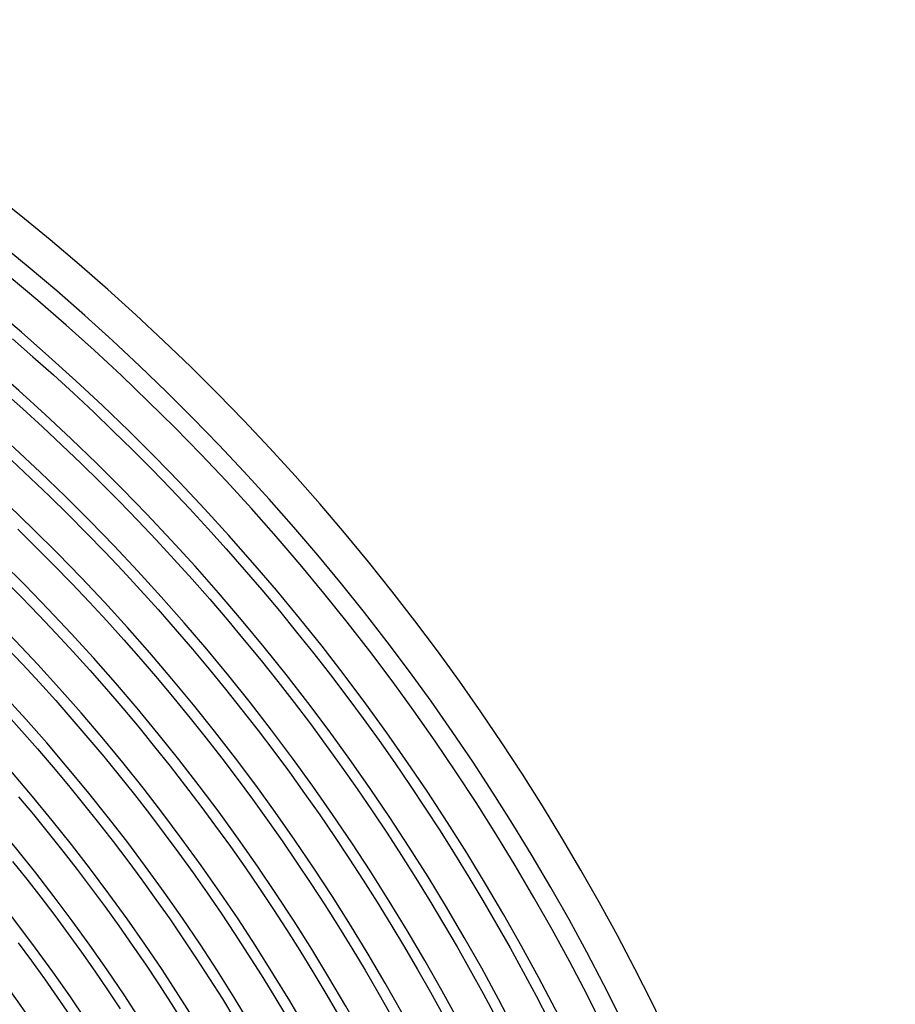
# Model space of a CAD drawing. Header units: millimetres. Extents: x -310 to 310, y -273 to 273.
# Tile 84 of 84: x 169 to 270, y 120 to 233. Entities that reach past the tile are written whole.
import ezdxf

# ---------------------------------------------------------------- set-up
doc = ezdxf.new("R2010")
doc.units = ezdxf.units.MM
doc.layers.add('THICK', color=7, linetype='Continuous')

msp = doc.modelspace()

# ---------------------------------------------------------------- linework, layer by layer
at = {"layer": 'THICK'}
for p, q in [((168.42, 196.11), (170.78, 194.05)), ((170.78, 194.05), (173.13, 191.96)), ((173.13, 191.96), (175.44, 189.85)), ((167.32, 190.11), (169.61, 188.06)), ((175.44, 189.85), (177.73, 187.71)), ((169.61, 188.06), (171.88, 185.99)), ((177.73, 187.71), (179.99, 185.54)), ((171.88, 185.99), (174.12, 183.89)), ((179.99, 185.54), (182.23, 183.34)), ((174.12, 183.89), (176.34, 181.77)), ((182.23, 183.34), (184.44, 181.12)), ((168.31, 182.14), (170.51, 180.08)), ((176.34, 181.77), (178.53, 179.62)), ((170.51, 180.08), (172.68, 178)), ((184.44, 181.12), (186.63, 178.87)), ((178.53, 179.62), (180.7, 177.44)), ((172.68, 178), (174.83, 175.89)), ((186.63, 178.87), (188.78, 176.59)), ((180.7, 177.44), (182.84, 175.23)), ((174.83, 175.89), (176.95, 173.76)), ((188.78, 176.59), (190.91, 174.29)), ((182.84, 175.23), (184.95, 173)), ((169.03, 174.23), (171.13, 172.17)), ((176.95, 173.76), (179.05, 171.6)), ((190.91, 174.29), (193.01, 171.96)), ((171.13, 172.17), (173.2, 170.08)), ((184.95, 173), (187.03, 170.75)), ((179.05, 171.6), (181.11, 169.42)), ((193.01, 171.96), (195.08, 169.6)), ((173.2, 170.08), (175.25, 167.97)), ((187.03, 170.75), (189.09, 168.47)), ((181.11, 169.42), (183.15, 167.21)), ((195.08, 169.6), (197.12, 167.23)), ((167.43, 168.45), (169.46, 166.4)), ((175.25, 167.97), (177.28, 165.83)), ((189.09, 168.47), (191.12, 166.16)), ((183.15, 167.21), (185.17, 164.97)), ((197.12, 167.23), (199.14, 164.82)), ((169.46, 166.4), (171.46, 164.34)), ((177.28, 165.83), (179.28, 163.67)), ((191.12, 166.16), (193.12, 163.83)), ((171.46, 164.34), (173.45, 162.24)), ((185.17, 164.97), (187.16, 162.72)), ((199.14, 164.82), (201.12, 162.39)), ((179.28, 163.67), (181.25, 161.48)), ((193.12, 163.83), (195.09, 161.47)), ((173.45, 162.24), (175.4, 160.13)), ((187.16, 162.72), (189.12, 160.43)), ((201.12, 162.39), (203.08, 159.94)), ((181.25, 161.48), (183.2, 159.27)), ((195.09, 161.47), (197.04, 159.1)), ((167.67, 160.7), (169.61, 158.66)), ((175.4, 160.13), (177.33, 157.99)), ((189.12, 160.43), (191.05, 158.13)), ((203.08, 159.94), (205, 157.47)), ((169.61, 158.66), (171.52, 156.59)), ((183.2, 159.27), (185.11, 157.04)), ((197.04, 159.1), (198.95, 156.7)), ((177.33, 157.99), (179.23, 155.83)), ((191.05, 158.13), (192.95, 155.8)), ((205, 157.47), (206.9, 154.97)), ((171.52, 156.59), (173.41, 154.5)), ((185.11, 157.04), (187, 154.78)), ((198.95, 156.7), (200.84, 154.27)), ((179.23, 155.83), (181.11, 153.64)), ((192.95, 155.8), (194.83, 153.45)), ((173.41, 154.5), (175.27, 152.38)), ((187, 154.78), (188.87, 152.5)), ((200.84, 154.27), (202.7, 151.82)), ((206.9, 154.97), (208.76, 152.45)), ((167.65, 153.05), (169.49, 151)), ((181.11, 153.64), (182.96, 151.43)), ((194.83, 153.45), (196.68, 151.07)), ((175.27, 152.38), (177.11, 150.24)), ((188.87, 152.5), (190.7, 150.2)), ((202.7, 151.82), (204.52, 149.35)), ((208.76, 152.45), (210.6, 149.91)), ((169.49, 151), (171.31, 148.94)), ((182.96, 151.43), (184.78, 149.2)), ((196.68, 151.07), (198.49, 148.68)), ((177.11, 150.24), (178.92, 148.09)), ((190.7, 150.2), (192.51, 147.87)), ((210.6, 149.91), (212.4, 147.34)), ((171.31, 148.94), (173.1, 146.85)), ((184.78, 149.2), (186.58, 146.95)), ((198.49, 148.68), (200.28, 146.26)), ((204.52, 149.35), (206.32, 146.86)), ((178.92, 148.09), (180.7, 145.9)), ((192.51, 147.87), (194.29, 145.53)), ((212.4, 147.34), (214.17, 144.75)), ((173.1, 146.85), (174.87, 144.74)), ((186.58, 146.95), (188.35, 144.68)), ((200.28, 146.26), (202.04, 143.82)), ((206.32, 146.86), (208.08, 144.35)), ((180.7, 145.9), (182.46, 143.7)), ((194.29, 145.53), (196.04, 143.16)), ((174.87, 144.74), (176.61, 142.61)), ((188.35, 144.68), (190.09, 142.38)), ((208.08, 144.35), (209.82, 141.81)), ((214.17, 144.75), (215.91, 142.15)), ((169.1, 143.45), (170.83, 141.39)), ((182.46, 143.7), (184.18, 141.48)), ((196.04, 143.16), (197.76, 140.77)), ((202.04, 143.82), (203.77, 141.36)), ((176.61, 142.61), (178.33, 140.45)), ((190.09, 142.38), (191.8, 140.06)), ((209.82, 141.81), (211.52, 139.26)), ((215.91, 142.15), (217.62, 139.52)), ((170.83, 141.39), (172.53, 139.31)), ((178.33, 140.45), (180.02, 138.28)), ((184.18, 141.48), (185.89, 139.23)), ((197.76, 140.77), (199.46, 138.36)), ((203.77, 141.36), (205.47, 138.87)), ((172.53, 139.31), (174.21, 137.2)), ((191.8, 140.06), (193.49, 137.73)), ((217.62, 139.52), (219.29, 136.87)), ((180.02, 138.28), (181.69, 136.09)), ((185.89, 139.23), (187.56, 136.97)), ((199.46, 138.36), (201.12, 135.93)), ((205.47, 138.87), (207.14, 136.37)), ((211.52, 139.26), (213.2, 136.68)), ((174.21, 137.2), (175.86, 135.08)), ((193.49, 137.73), (195.14, 135.37)), ((168.44, 136.01), (170.08, 133.96)), ((181.69, 136.09), (183.32, 133.87)), ((187.56, 136.97), (189.21, 134.68)), ((201.12, 135.93), (202.75, 133.48)), ((207.14, 136.37), (208.78, 133.85)), ((213.2, 136.68), (214.84, 134.09)), ((219.29, 136.87), (220.94, 134.2)), ((175.86, 135.08), (177.48, 132.94)), ((195.14, 135.37), (196.77, 132.99)), ((170.08, 133.96), (171.69, 131.88)), ((183.32, 133.87), (184.93, 131.64)), ((189.21, 134.68), (190.83, 132.38)), ((208.78, 133.85), (210.39, 131.31)), ((214.84, 134.09), (216.45, 131.47)), ((220.94, 134.2), (222.55, 131.51)), ((177.48, 132.94), (179.08, 130.78)), ((196.77, 132.99), (198.37, 130.6)), ((202.75, 133.48), (204.36, 131.02)), ((171.69, 131.88), (173.28, 129.79)), ((184.93, 131.64), (186.52, 129.39)), ((190.83, 132.38), (192.42, 130.05)), ((216.45, 131.47), (218.03, 128.84)), ((222.55, 131.51), (224.13, 128.8)), ((179.08, 130.78), (180.66, 128.59)), ((198.37, 130.6), (199.94, 128.18)), ((204.36, 131.02), (205.93, 128.53)), ((210.39, 131.31), (211.96, 128.75)), ((173.28, 129.79), (174.84, 127.68)), ((186.52, 129.39), (188.07, 127.11)), ((192.42, 130.05), (193.98, 127.71)), ((180.66, 128.59), (182.2, 126.39)), ((199.94, 128.18), (201.48, 125.75)), ((205.93, 128.53), (207.48, 126.02)), ((211.96, 128.75), (213.51, 126.16)), ((218.03, 128.84), (219.58, 126.18)), ((224.13, 128.8), (225.67, 126.07)), ((174.84, 127.68), (176.38, 125.55)), ((188.07, 127.11), (189.6, 124.82)), ((193.98, 127.71), (195.52, 125.35)), ((169.08, 126.64), (170.6, 124.58)), ((182.2, 126.39), (183.72, 124.17)), ((201.48, 125.75), (202.99, 123.29)), ((207.48, 126.02), (208.99, 123.49)), ((213.51, 126.16), (215.02, 123.57)), ((219.58, 126.18), (221.09, 123.51)), ((225.67, 126.07), (227.19, 123.32)), ((170.6, 124.58), (172.1, 122.51)), ((176.38, 125.55), (177.89, 123.4)), ((189.6, 124.82), (191.1, 122.51)), ((195.52, 125.35), (197.03, 122.97)), ((183.72, 124.17), (185.21, 121.94)), ((208.99, 123.49), (210.47, 120.95)), ((215.02, 123.57), (216.51, 120.95)), ((221.09, 123.51), (222.57, 120.82)), ((172.1, 122.51), (173.57, 120.41)), ((177.89, 123.4), (179.37, 121.23)), ((191.1, 122.51), (192.57, 120.19)), ((197.03, 122.97), (198.5, 120.57)), ((202.99, 123.29), (204.47, 120.82)), ((227.19, 123.32), (228.67, 120.56)), ((179.37, 121.23), (180.83, 119.05)), ((185.21, 121.94), (186.68, 119.68)), ((173.57, 120.41), (175.02, 118.29)), ((192.57, 120.19), (194.02, 117.84)), ((198.5, 120.57), (199.95, 118.15)), ((204.47, 120.82), (205.92, 118.33)), ((210.47, 120.95), (211.92, 118.39)), ((216.51, 120.95), (217.96, 118.31)), ((222.57, 120.82), (224.02, 118.11)), ((228.67, 120.56), (230.11, 117.78)), ((186.68, 119.68), (188.12, 117.41))]:
    msp.add_line(p, q, dxfattribs=at)
for radius, start, end in [(270, 0.4237, 59.5763), (266, 0.4308, 59.5692), (263.75, 0.1218, 59.8782), (259.75, 0.4412, 59.5588), (254.5, 0.4503, 59.5497), (249.25, 0.4597, 59.5402), (244, 0.4697, 59.5304), (238.75, 0.48, 59.5201), (233.5, 0.4907, 59.5092), (228.25, 0.502, 59.4979), (223, 0.5139, 59.4861), (217.75, 0.5263, 59.4738), (212.5, 0.5393, 59.4608), (207.25, 0.5529, 59.4471), (202, 0.5673, 59.4327), (196.75, 0.5824, 59.4176), (191.5, 0.5984, 59.4016), (186.25, 0.6152, 59.3847), (181, 0.6331, 59.3669), (175.75, 0.652, 59.3479), (170.5, 0.6721, 59.3279)]:
    msp.add_arc((0, 0), radius, start, end, dxfattribs=at)

doc.saveas('drawing.dxf')
